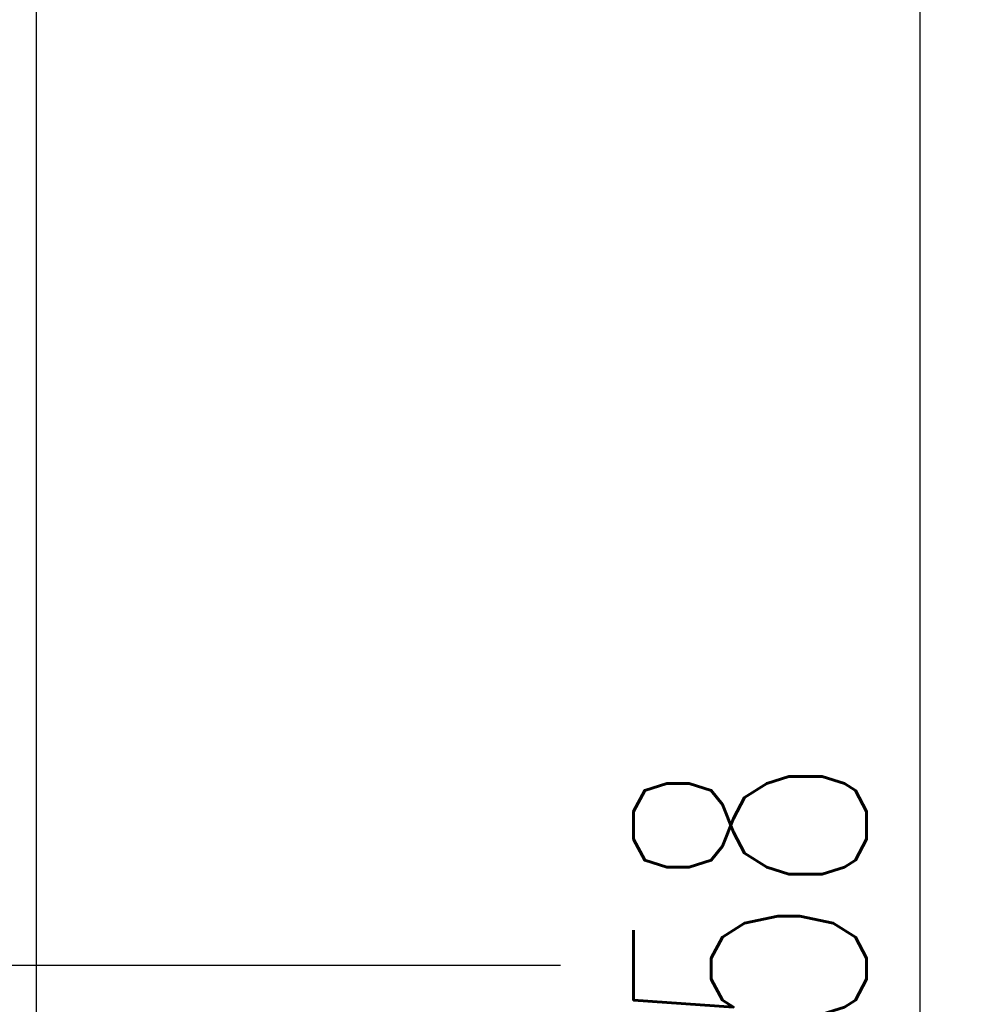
# Model space of a CAD drawing. Header units: millimetres. Extents: x 7 to 218, y 15 to 167.
# Tile 62 of 64: x 204 to 218, y 78 to 93. Entities that reach past the tile are written whole.
import ezdxf

# ---------------------------------------------------------------- set-up
doc = ezdxf.new("R2010")
doc.units = ezdxf.units.MM
doc.header["$LTSCALE"] = 0.2
doc.layers.get('DEFPOINTS').update_dxf_attribs({"linetype": 'CONTINUOUS'})
doc.layers.add('layer 1', color=7, linetype='CONTINUOUS')
doc.styles.add('DIM-7', font='SIMPLEX.shx', dxfattribs={"width": 0.7, "bigfont": 'chineset.shx'})
doc.dimstyles.new('CNS', dxfattribs={"dimtxt": 3.5, "dimasz": 2.5, "dimexe": 1, "dimexo": 1.5, "dimgap": 0.09, "dimtad": 0, "dimdsep": 46, "dimtxsty": 'DIM-7', "dimcen": 0.09, "dimclrd": 1, "dimclre": 1, "dimclrt": 4, "dimadec": 0, "dimazin": 0, "dimtfac": 1, "dimtix": 1, "dimtmove": 2, "dimatfit": 3, "dimfxl": 1, "dimtvp": 0.971429, "dimtolj": 1, "dimarcsym": 0})

# ---------------------------------------------------------------- blocks, each defined once
blk = doc.blocks.new('*D9')
at = {"layer": 'DEFPOINTS', "color": 0, "transparency": 16777216}
for p in [(203.841, 107.623), (203.841, 49.623), (217.119, 49.623)]:
    blk.add_point(p, dxfattribs=at)
at = {"layer": 'layer 1', "lineweight": -2, "transparency": 16777216}
for p, q in [((205.341, 107.623), (218.119, 107.623)), ((217.119, 105.123), (217.119, 52.123)), ((205.341, 49.623), (218.119, 49.623))]:
    blk.add_line(p, q, dxfattribs=at)
at = {"layer": 'layer 1', "transparency": 16777216}
for points in [[(216.702, 105.123), (217.535, 105.123), (217.119, 107.623)], [(216.702, 52.123), (217.535, 52.123), (217.119, 49.623)]]:
    blk.add_solid(points, dxfattribs=at)
at = {"layer": 'layer 1', "transparency": 16777216, "insert": (214.569, 78.623), "char_height": 3.5, "attachment_point": 5, "rotation": 90, "style": 'DIM-7'}
blk.add_mtext('\\A1;%%C58', dxfattribs=at)

msp = doc.modelspace()

# ---------------------------------------------------------------- linework, layer by layer
at = {"layer": 'layer 1', "linetype": 'Continuous'}
msp.add_line((203.841, 107.623), (203.841, 49.623), dxfattribs=at)
at = {"layer": 'layer 1'}
msp.add_line((119.341, 78.623), (211.719, 78.623), dxfattribs=at)

# ---------------------------------------------------------------- dimensions: what is measured, and where the dimension line sits
dim = msp.add_linear_dim(base=(217.119, 49.623), p1=(203.841, 107.623), p2=(203.841, 49.623), angle=90, text='%%C<>', dimstyle='CNS', override={"dimgap": 0.8, "dimtad": 1, "dimclrd": 256, "dimclre": 256, "dimclrt": 256, "dimtmove": 1}, dxfattribs=at)
dim.commit()
dim.dimension.update_dxf_attribs({"geometry": '*D9', "text_midpoint": (214.569, 78.623)})

doc.saveas('drawing.dxf')
